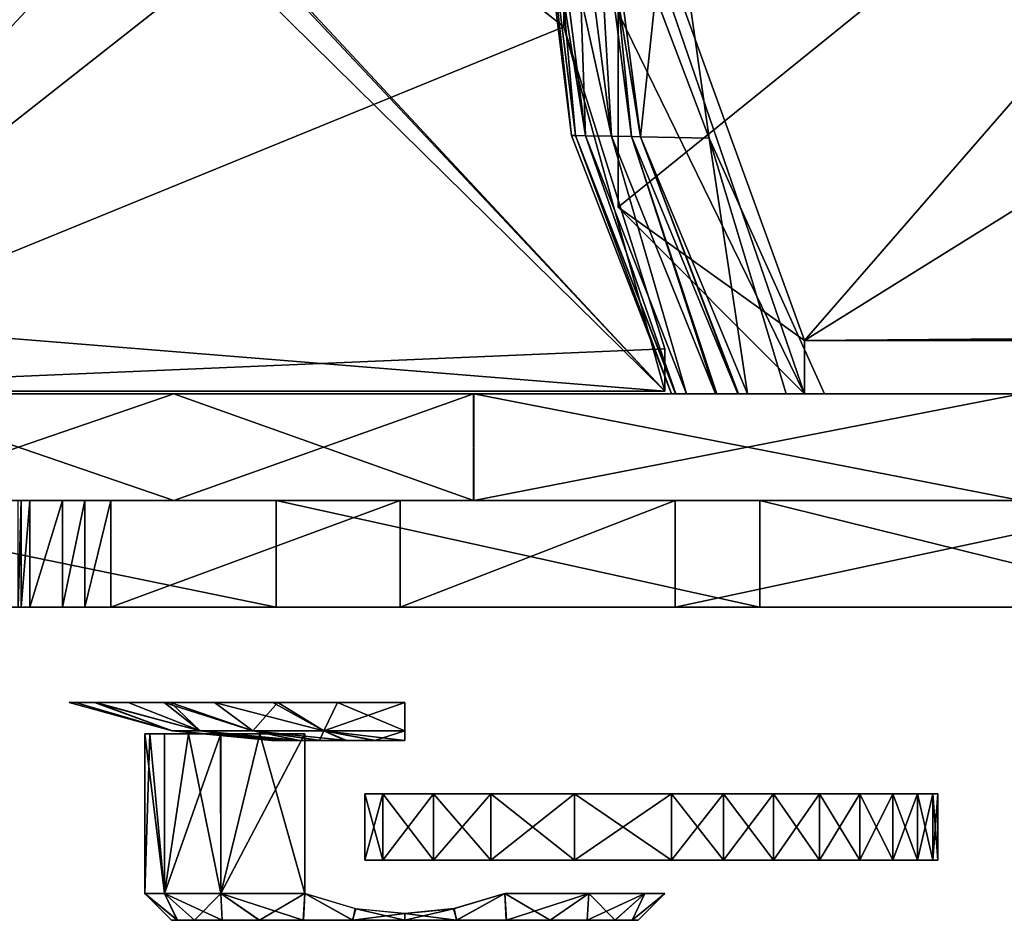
# Model space of a CAD drawing. Header units: millimetres. Extents: x -214 to 214, y -69 to 583.
# Tile 11 of 93: x 30 to 67, y -60 to -26. Entities that reach past the tile are written whole.
import ezdxf

# ---------------------------------------------------------------- set-up
doc = ezdxf.new("R2010")
doc.units = ezdxf.units.MM
doc.header["$LTSCALE"] = 62.021132
for name, color, linetype in [('11', 7, 'CONTINUOUS'), ('12', 7, 'CONTINUOUS'), ('13', 7, 'CONTINUOUS'), ('15', 7, 'CONTINUOUS'), ('30', 7, 'CONTINUOUS'), ('31', 7, 'CONTINUOUS'), ('32', 7, 'CONTINUOUS'), ('36', 7, 'CONTINUOUS'), ('37', 7, 'CONTINUOUS'), ('38', 7, 'CONTINUOUS'), ('643', 7, 'CONTINUOUS'), ('644', 7, 'CONTINUOUS'), ('653', 7, 'CONTINUOUS'), ('655', 7, 'CONTINUOUS'), ('656', 7, 'CONTINUOUS'), ('66', 7, 'CONTINUOUS'), ('67', 7, 'CONTINUOUS'), ('68', 7, 'CONTINUOUS'), ('747', 7, 'CONTINUOUS'), ('748', 7, 'CONTINUOUS'), ('749', 7, 'CONTINUOUS'), ('750', 7, 'CONTINUOUS'), ('751', 7, 'CONTINUOUS'), ('752', 7, 'CONTINUOUS'), ('753', 7, 'CONTINUOUS'), ('754', 7, 'CONTINUOUS'), ('755', 7, 'CONTINUOUS'), ('756', 7, 'CONTINUOUS'), ('757', 7, 'CONTINUOUS'), ('758', 7, 'CONTINUOUS'), ('759', 7, 'CONTINUOUS'), ('760', 7, 'CONTINUOUS'), ('761', 7, 'CONTINUOUS')]:
    doc.layers.add(name, color=color, linetype=linetype)

msp = doc.modelspace()

# ---------------------------------------------------------------- linework, layer by layer
at = {"layer": '11', "color": 7, "linetype": 'Continuous'}
for points in [[(17, -39.7, -82.75), (17, -36.7, -82.75), (54.25, 0.3, -82.75), (17, -39.7, -82.75)], [(54.25, 0.3, -82.75), (17, -36.7, -82.75), (17, -3, -82.75), (54.25, 0.3, -82.75)], [(50.464, -13.37, -82.75), (17, -39.7, -82.75), (54.25, 0.3, -82.75), (50.464, -13.37, -82.75)], [(50.464, -26.03, -82.75), (17, -39.7, -82.75), (50.464, -13.37, -82.75), (50.464, -26.03, -82.75)], [(54.25, -38.107, -82.75), (17, -39.7, -82.75), (50.464, -26.03, -82.75), (54.25, -38.107, -82.75)], [(54.25, -39.7, -82.75), (17, -39.7, -82.75), (54.25, -38.107, -82.75), (54.25, -39.7, -82.75)]]:
    msp.add_3dface(points, dxfattribs=at)
at = {"layer": '12', "color": 7, "linetype": 'Continuous'}
for points in [[(17, 0.3, 82.75), (17, 0, 82.75), (54.25, -39.7, 82.75), (17, 0.3, 82.75)], [(50.464, -13.37, 82.75), (17, 0.3, 82.75), (50.464, -26.03, 82.75), (50.464, -13.37, 82.75)], [(50.464, -26.03, 82.75), (17, 0.3, 82.75), (54.25, -39.7, 82.75), (50.464, -26.03, 82.75)], [(17, 0, 82.75), (17, -3, 82.75), (54.25, -39.7, 82.75), (17, 0, 82.75)], [(54.25, -39.7, 82.75), (17, -3, 82.75), (17, -36.7, 82.75), (54.25, -39.7, 82.75)], [(54.25, -38.107, 82.75), (50.464, -26.03, 82.75), (54.25, -39.7, 82.75), (54.25, -38.107, 82.75)], [(17, -39.7, 82.75), (54.25, -39.7, 82.75), (17, -36.7, 82.75), (17, -39.7, 82.75)]]:
    msp.add_3dface(points, dxfattribs=at)
at = {"layer": '13', "color": 7, "linetype": 'Continuous'}
for points in [[(52.5, -32.8, -52.75), (52.5, -25.3, -52.75), (90.6, -2, -52.75), (52.5, -32.8, -52.75)], [(59.5, -37.8, -52.75), (52.5, -32.8, -52.75), (90.6, -2, -52.75), (59.5, -37.8, -52.75)], [(88.229, -19.9, -52.75), (59.5, -37.8, -52.75), (90.6, -2, -52.75), (88.229, -19.9, -52.75)], [(90.6, -37.554, -52.75), (59.5, -37.8, -52.75), (88.229, -19.9, -52.75), (90.6, -37.554, -52.75)], [(59.5, -39.8, -52.75), (52.5, -32.8, -52.75), (59.5, -37.8, -52.75), (59.5, -39.8, -52.75)], [(90.6, -37.8, -52.75), (59.5, -37.8, -52.75), (90.6, -37.554, -52.75), (90.6, -37.8, -52.75)]]:
    msp.add_3dface(points, dxfattribs=at)
at = {"layer": '15', "color": 7, "linetype": 'Continuous'}
for points in [[(88.229, -19.9, 52.75), (46.5, -2, 52.75), (59.5, -37.8, 52.75), (88.229, -19.9, 52.75)], [(59.5, -37.8, 52.75), (46.5, -2, 52.75), (59.5, -39.8, 52.75), (59.5, -37.8, 52.75)], [(59.5, -39.8, 52.75), (46.5, -2, 52.75), (52.5, -25.5, 52.75), (59.5, -39.8, 52.75)], [(90.6, -37.8, 52.75), (88.229, -19.9, 52.75), (59.5, -37.8, 52.75), (90.6, -37.8, 52.75)], [(52.5, -32.8, 52.75), (59.5, -39.8, 52.75), (52.5, -25.5, 52.75), (52.5, -32.8, 52.75)]]:
    msp.add_3dface(points, dxfattribs=at)
at = {"layer": '30', "color": 7, "linetype": 'Continuous'}
for points in [[(50.757, -30.11, -83.25), (49.482, -19.8, -83.25), (49.629, -19.8, -83.604), (50.757, -30.11, -83.25)], [(50.909, -30.114, -83.604), (50.757, -30.11, -83.25), (49.629, -19.8, -83.604), (50.909, -30.114, -83.604)], [(50.909, -30.114, -83.604), (49.629, -19.8, -83.604), (51.275, -30.119, -83.75), (50.909, -30.114, -83.604)], [(51.275, -30.119, -83.75), (49.629, -19.8, -83.604), (49.982, -19.8, -83.75), (51.275, -30.119, -83.75)], [(54.505, -39.8, -83.25), (50.757, -30.11, -83.25), (50.909, -30.114, -83.604), (54.505, -39.8, -83.25)], [(54.657, -39.8, -83.591), (54.505, -39.8, -83.25), (50.909, -30.114, -83.604), (54.657, -39.8, -83.591)], [(54.671, -39.8, -83.603), (54.657, -39.8, -83.591), (50.909, -30.114, -83.604), (54.671, -39.8, -83.603)], [(54.671, -39.8, -83.603), (50.909, -30.114, -83.604), (51.275, -30.119, -83.75), (54.671, -39.8, -83.603)], [(55.073, -39.8, -83.75), (54.671, -39.8, -83.603), (51.275, -30.119, -83.75), (55.073, -39.8, -83.75)]]:
    msp.add_3dface(points, dxfattribs=at)
at = {"layer": '31', "color": 7, "linetype": 'Continuous'}
for points in [[(51.275, -30.119, -83.75), (49.982, -19.8, -83.75), (52.259, -30.135, -83.51), (51.275, -30.119, -83.75)], [(52.259, -30.135, -83.51), (49.982, -19.8, -83.75), (50.932, -19.8, -83.51), (52.259, -30.135, -83.51)], [(52.259, -30.135, -83.51), (50.932, -19.8, -83.51), (51.654, -19.8, -82.848), (52.259, -30.135, -83.51)], [(52.259, -30.135, -83.51), (51.654, -19.8, -82.848), (53.01, -30.148, -82.848), (52.259, -30.135, -83.51)], [(51.975, -19.8, -81.924), (53.344, -30.156, -81.924), (51.654, -19.8, -82.848), (51.975, -19.8, -81.924)], [(51.654, -19.8, -82.848), (53.344, -30.156, -81.924), (53.01, -30.148, -82.848), (51.654, -19.8, -82.848)], [(55.073, -39.8, -83.75), (51.275, -30.119, -83.75), (52.259, -30.135, -83.51), (55.073, -39.8, -83.75)], [(56.159, -39.8, -83.509), (55.073, -39.8, -83.75), (52.259, -30.135, -83.51), (56.159, -39.8, -83.509)], [(56.159, -39.8, -83.509), (52.259, -30.135, -83.51), (53.01, -30.148, -82.848), (56.159, -39.8, -83.509)], [(56.159, -39.8, -83.509), (53.01, -30.148, -82.848), (56.99, -39.8, -82.846), (56.159, -39.8, -83.509)], [(53.01, -30.148, -82.848), (53.344, -30.156, -81.924), (56.99, -39.8, -82.846), (53.01, -30.148, -82.848)], [(53.344, -30.156, -81.924), (57.359, -39.8, -81.924), (56.99, -39.8, -82.846), (53.344, -30.156, -81.924)], [(56.159, -39.8, -83.509), (56.99, -39.8, -82.846), (56.221, -39.8, -83.479), (56.159, -39.8, -83.509)], [(56.99, -39.8, -82.846), (57.359, -39.8, -81.924), (57.016, -39.8, -82.81), (56.99, -39.8, -82.846)]]:
    msp.add_3dface(points, dxfattribs=at)
at = {"layer": '32', "color": 7, "linetype": 'Continuous'}
for points in [[(53.344, -30.156, -81.924), (51.975, -19.8, -81.924), (55.919, -30.212, -53.75), (53.344, -30.156, -81.924)], [(55.919, -30.212, -53.75), (51.975, -19.8, -81.924), (54.44, -19.8, -53.75), (55.919, -30.212, -53.75)], [(57.359, -39.8, -81.924), (53.344, -30.156, -81.924), (55.919, -30.212, -53.75), (57.359, -39.8, -81.924)], [(57.359, -39.8, -81.924), (55.919, -30.212, -53.75), (58.806, -39.8, -67.696), (57.359, -39.8, -81.924)], [(55.919, -30.212, -53.75), (60.241, -39.8, -53.75), (58.806, -39.8, -67.696), (55.919, -30.212, -53.75)]]:
    msp.add_3dface(points, dxfattribs=at)
at = {"layer": '36', "color": 7, "linetype": 'Continuous'}
for points in [[(49.482, -19.8, 83.25), (50.757, -30.11, 83.25), (49.629, -19.8, 83.604), (49.482, -19.8, 83.25)], [(49.629, -19.8, 83.604), (50.757, -30.11, 83.25), (50.909, -30.114, 83.604), (49.629, -19.8, 83.604)], [(49.629, -19.8, 83.604), (50.909, -30.114, 83.604), (49.982, -19.8, 83.75), (49.629, -19.8, 83.604)], [(49.982, -19.8, 83.75), (50.909, -30.114, 83.604), (51.275, -30.119, 83.75), (49.982, -19.8, 83.75)], [(50.757, -30.11, 83.25), (54.505, -39.8, 83.25), (50.909, -30.114, 83.604), (50.757, -30.11, 83.25)], [(50.909, -30.114, 83.604), (54.505, -39.8, 83.25), (54.657, -39.8, 83.591), (50.909, -30.114, 83.604)], [(54.67, -39.8, 83.603), (50.909, -30.114, 83.604), (54.657, -39.8, 83.591), (54.67, -39.8, 83.603)], [(50.909, -30.114, 83.604), (54.67, -39.8, 83.603), (51.275, -30.119, 83.75), (50.909, -30.114, 83.604)], [(54.67, -39.8, 83.603), (55.073, -39.8, 83.75), (51.275, -30.119, 83.75), (54.67, -39.8, 83.603)]]:
    msp.add_3dface(points, dxfattribs=at)
at = {"layer": '37', "color": 7, "linetype": 'Continuous'}
for points in [[(49.982, -19.8, 83.75), (51.275, -30.119, 83.75), (50.932, -19.8, 83.51), (49.982, -19.8, 83.75)], [(50.932, -19.8, 83.51), (51.275, -30.119, 83.75), (52.26, -30.135, 83.51), (50.932, -19.8, 83.51)], [(50.932, -19.8, 83.51), (52.26, -30.135, 83.51), (51.654, -19.8, 82.848), (50.932, -19.8, 83.51)], [(52.26, -30.135, 83.51), (53.01, -30.147, 82.848), (51.654, -19.8, 82.848), (52.26, -30.135, 83.51)], [(53.01, -30.147, 82.848), (51.975, -19.8, 81.924), (51.654, -19.8, 82.848), (53.01, -30.147, 82.848)], [(53.344, -30.156, 81.924), (51.975, -19.8, 81.924), (53.01, -30.147, 82.848), (53.344, -30.156, 81.924)], [(51.275, -30.119, 83.75), (55.073, -39.8, 83.75), (52.26, -30.135, 83.51), (51.275, -30.119, 83.75)], [(52.26, -30.135, 83.51), (55.073, -39.8, 83.75), (56.158, -39.8, 83.51), (52.26, -30.135, 83.51)], [(52.26, -30.135, 83.51), (56.158, -39.8, 83.51), (53.01, -30.147, 82.848), (52.26, -30.135, 83.51)], [(53.01, -30.147, 82.848), (56.158, -39.8, 83.51), (56.206, -39.8, 83.487), (53.01, -30.147, 82.848)], [(56.99, -39.8, 82.846), (53.344, -30.156, 81.924), (53.01, -30.147, 82.848), (56.99, -39.8, 82.846)], [(56.99, -39.8, 82.846), (53.01, -30.147, 82.848), (56.206, -39.8, 83.487), (56.99, -39.8, 82.846)], [(57.359, -39.8, 81.924), (53.344, -30.156, 81.924), (57.02, -39.8, 82.806), (57.359, -39.8, 81.924)], [(57.02, -39.8, 82.806), (53.344, -30.156, 81.924), (56.99, -39.8, 82.846), (57.02, -39.8, 82.806)]]:
    msp.add_3dface(points, dxfattribs=at)
at = {"layer": '38', "color": 7, "linetype": 'Continuous'}
for points in [[(51.975, -19.8, 81.924), (53.344, -30.156, 81.924), (54.44, -19.8, 53.75), (51.975, -19.8, 81.924)], [(54.44, -19.8, 53.75), (53.344, -30.156, 81.924), (55.919, -30.212, 53.75), (54.44, -19.8, 53.75)], [(53.344, -30.156, 81.924), (57.359, -39.8, 81.924), (55.919, -30.212, 53.75), (53.344, -30.156, 81.924)], [(55.919, -30.212, 53.75), (57.359, -39.8, 81.924), (58.806, -39.8, 67.695), (55.919, -30.212, 53.75)], [(60.241, -39.8, 53.75), (55.919, -30.212, 53.75), (58.806, -39.8, 67.695), (60.241, -39.8, 53.75)]]:
    msp.add_3dface(points, dxfattribs=at)
at = {"layer": '643', "color": 7, "linetype": 'Continuous'}
for points in [[(39.672, -47.8, 102.596), (20.172, -47.8, 108.134), (33.478, -47.8, -104.782), (39.672, -47.8, 102.596)], [(33.478, -47.8, -104.782), (20.172, -47.8, 108.134), (32.505, -47.8, -105.213), (33.478, -47.8, -104.782)], [(32.505, -47.8, -105.213), (20.172, -47.8, 108.134), (31.663, -47.8, -105.821), (32.505, -47.8, -105.213)], [(31.663, -47.8, -105.821), (20.172, -47.8, 108.134), (30.438, -47.8, -107.499), (31.663, -47.8, -105.821)], [(30.438, -47.8, -107.499), (20.172, -47.8, 108.134), (30.115, -47.8, -108.486), (30.438, -47.8, -107.499)], [(30.115, -47.8, -108.486), (20.172, -47.8, 108.134), (30, -47.8, -109.545), (30.115, -47.8, -108.486)], [(44.331, -47.8, -100.67), (39.672, -47.8, 102.596), (33.478, -47.8, -104.782), (44.331, -47.8, -100.67)], [(57.824, -47.8, 93.575), (39.672, -47.8, 102.596), (54.642, -47.8, -95.467), (57.824, -47.8, 93.575)], [(54.642, -47.8, -95.467), (39.672, -47.8, 102.596), (44.331, -47.8, -100.67), (54.642, -47.8, -95.467)], [(73.356, -47.8, -81.968), (57.824, -47.8, 93.575), (54.642, -47.8, -95.467), (73.356, -47.8, -81.968)], [(74.004, -47.8, 81.384), (57.824, -47.8, 93.575), (73.356, -47.8, -81.968), (74.004, -47.8, 81.384)]]:
    msp.add_3dface(points, dxfattribs=at)
at = {"layer": '644', "color": 7, "linetype": 'Continuous'}
for points in [[(39.672, -43.8, 102.596), (30, -43.8, -109.545), (20.172, -43.8, 108.134), (39.672, -43.8, 102.596)], [(30.115, -43.8, -108.486), (30, -43.8, -109.545), (39.672, -43.8, 102.596), (30.115, -43.8, -108.486)], [(30.438, -43.8, -107.499), (30.115, -43.8, -108.486), (39.672, -43.8, 102.596), (30.438, -43.8, -107.499)], [(31.663, -43.8, -105.821), (30.438, -43.8, -107.499), (39.672, -43.8, 102.596), (31.663, -43.8, -105.821)], [(32.505, -43.8, -105.213), (31.663, -43.8, -105.821), (39.672, -43.8, 102.596), (32.505, -43.8, -105.213)], [(33.478, -43.8, -104.782), (32.505, -43.8, -105.213), (39.672, -43.8, 102.596), (33.478, -43.8, -104.782)], [(44.331, -43.8, -100.67), (33.478, -43.8, -104.782), (39.672, -43.8, 102.596), (44.331, -43.8, -100.67)], [(57.824, -43.8, 93.575), (44.331, -43.8, -100.67), (39.672, -43.8, 102.596), (57.824, -43.8, 93.575)], [(54.642, -43.8, -95.467), (44.331, -43.8, -100.67), (57.824, -43.8, 93.575), (54.642, -43.8, -95.467)], [(73.356, -43.8, -81.968), (54.642, -43.8, -95.467), (57.824, -43.8, 93.575), (73.356, -43.8, -81.968)], [(74.004, -43.8, 81.384), (73.356, -43.8, -81.968), (57.824, -43.8, 93.575), (74.004, -43.8, 81.384)]]:
    msp.add_3dface(points, dxfattribs=at)
at = {"layer": '653', "color": 7, "linetype": 'Continuous'}
for points in [[(30.115, -47.8, -108.486), (30, -47.8, -109.545), (30.115, -43.8, -108.486), (30.115, -47.8, -108.486)], [(30, -47.8, -109.545), (30, -43.8, -109.545), (30.115, -43.8, -108.486), (30, -47.8, -109.545)], [(30.438, -47.8, -107.499), (30.115, -47.8, -108.486), (30.438, -43.8, -107.499), (30.438, -47.8, -107.499)], [(30.115, -47.8, -108.486), (30.115, -43.8, -108.486), (30.438, -43.8, -107.499), (30.115, -47.8, -108.486)], [(31.663, -47.8, -105.821), (30.438, -47.8, -107.499), (31.663, -43.8, -105.821), (31.663, -47.8, -105.821)], [(30.438, -47.8, -107.499), (30.438, -43.8, -107.499), (31.663, -43.8, -105.821), (30.438, -47.8, -107.499)], [(32.505, -47.8, -105.213), (31.663, -47.8, -105.821), (32.505, -43.8, -105.213), (32.505, -47.8, -105.213)], [(31.663, -47.8, -105.821), (31.663, -43.8, -105.821), (32.505, -43.8, -105.213), (31.663, -47.8, -105.821)], [(33.478, -47.8, -104.782), (32.505, -47.8, -105.213), (33.478, -43.8, -104.782), (33.478, -47.8, -104.782)], [(32.505, -47.8, -105.213), (32.505, -43.8, -105.213), (33.478, -43.8, -104.782), (32.505, -47.8, -105.213)]]:
    msp.add_3dface(points, dxfattribs=at)
at = {"layer": '655', "color": 7, "linetype": 'Continuous'}
for points in [[(44.331, -47.8, -100.67), (33.478, -47.8, -104.782), (44.331, -43.8, -100.67), (44.331, -47.8, -100.67)], [(33.478, -47.8, -104.782), (33.478, -43.8, -104.782), (44.331, -43.8, -100.67), (33.478, -47.8, -104.782)], [(54.642, -47.8, -95.467), (44.331, -47.8, -100.67), (54.642, -43.8, -95.467), (54.642, -47.8, -95.467)], [(44.331, -47.8, -100.67), (44.331, -43.8, -100.67), (54.642, -43.8, -95.467), (44.331, -47.8, -100.67)], [(73.356, -47.8, -81.968), (54.642, -47.8, -95.467), (73.356, -43.8, -81.968), (73.356, -47.8, -81.968)], [(54.642, -47.8, -95.467), (54.642, -43.8, -95.467), (73.356, -43.8, -81.968), (54.642, -47.8, -95.467)]]:
    msp.add_3dface(points, dxfattribs=at)
at = {"layer": '656', "color": 7, "linetype": 'Continuous'}
for points in [[(20.172, -47.8, 108.134), (39.672, -47.8, 102.596), (20.172, -43.8, 108.134), (20.172, -47.8, 108.134)], [(39.672, -47.8, 102.596), (39.672, -43.8, 102.596), (20.172, -43.8, 108.134), (39.672, -47.8, 102.596)], [(39.672, -47.8, 102.596), (57.824, -47.8, 93.575), (39.672, -43.8, 102.596), (39.672, -47.8, 102.596)], [(57.824, -47.8, 93.575), (57.824, -43.8, 93.575), (39.672, -43.8, 102.596), (57.824, -47.8, 93.575)], [(57.824, -47.8, 93.575), (74.004, -47.8, 81.384), (57.824, -43.8, 93.575), (57.824, -47.8, 93.575)], [(74.004, -47.8, 81.384), (74.004, -43.8, 81.384), (57.824, -43.8, 93.575), (74.004, -47.8, 81.384)]]:
    msp.add_3dface(points, dxfattribs=at)
at = {"layer": '66', "color": 7, "linetype": 'Continuous'}
for points in [[(24.131, -43.8, -105.783), (24.165, -39.8, -105.774), (35.843, -43.8, -102.409), (24.131, -43.8, -105.783)], [(24.165, -39.8, -105.774), (47.082, -39.8, -97.752), (35.843, -43.8, -102.409), (24.165, -39.8, -105.774)], [(35.843, -43.8, -102.409), (47.082, -39.8, -97.752), (47.092, -43.8, -97.747), (35.843, -43.8, -102.409)], [(47.082, -39.8, -97.752), (67.603, -39.8, -84.864), (47.092, -43.8, -97.747), (47.082, -39.8, -97.752)], [(47.092, -43.8, -97.747), (67.603, -39.8, -84.864), (67.651, -43.8, -84.827), (47.092, -43.8, -97.747)]]:
    msp.add_3dface(points, dxfattribs=at)
at = {"layer": '67', "color": 7, "linetype": 'Continuous'}
for points in [[(35.844, -39.8, 102.408), (24.127, -39.8, 105.783), (24.169, -43.8, 105.774), (35.844, -39.8, 102.408)], [(47.079, -43.8, 97.754), (35.844, -39.8, 102.408), (24.169, -43.8, 105.774), (47.079, -43.8, 97.754)], [(47.096, -39.8, 97.745), (35.844, -39.8, 102.408), (47.079, -43.8, 97.754), (47.096, -39.8, 97.745)], [(67.605, -43.8, 84.863), (47.096, -39.8, 97.745), (47.079, -43.8, 97.754), (67.605, -43.8, 84.863)], [(67.649, -39.8, 84.827), (47.096, -39.8, 97.745), (67.605, -43.8, 84.863), (67.649, -39.8, 84.827)]]:
    msp.add_3dface(points, dxfattribs=at)
at = {"layer": '68', "color": 7, "linetype": 'Continuous'}
for points in [[(108.5, -39.8), (107.813, -39.8, -12.187), (-108.5, -39.8), (108.5, -39.8)], [(108.5, -39.8), (-108.5, -39.8), (-107.813, -39.8, 12.187), (108.5, -39.8)], [(107.813, -39.8, -12.187), (-107.816, -39.8, -12.162), (-108.5, -39.8), (107.813, -39.8, -12.187)], [(107.813, -39.8, -12.187), (-105.774, -39.8, -24.162), (-107.816, -39.8, -12.162), (107.813, -39.8, -12.187)], [(108.5, -39.8), (-107.813, -39.8, 12.187), (107.816, -39.8, 12.162), (108.5, -39.8)], [(-107.813, -39.8, 12.187), (-105.763, -39.8, 24.214), (105.774, -39.8, 24.162), (-107.813, -39.8, 12.187)], [(-107.813, -39.8, 12.187), (105.774, -39.8, 24.162), (107.816, -39.8, 12.162), (-107.813, -39.8, 12.187)], [(107.813, -39.8, -12.187), (105.763, -39.8, -24.214), (-105.774, -39.8, -24.162), (107.813, -39.8, -12.187)], [(105.763, -39.8, -24.214), (102.377, -39.8, -35.93), (-105.774, -39.8, -24.162), (105.763, -39.8, -24.214)], [(102.377, -39.8, -35.93), (-97.752, -39.8, -47.084), (-105.774, -39.8, -24.162), (102.377, -39.8, -35.93)], [(-105.763, -39.8, 24.214), (-102.377, -39.8, 35.93), (105.774, -39.8, 24.162), (-105.763, -39.8, 24.214)], [(-102.377, -39.8, 35.93), (-97.71, -39.8, 47.171), (97.752, -39.8, 47.084), (-102.377, -39.8, 35.93)], [(-102.377, -39.8, 35.93), (97.752, -39.8, 47.084), (105.774, -39.8, 24.162), (-102.377, -39.8, 35.93)], [(102.377, -39.8, -35.93), (97.71, -39.8, -47.171), (-97.752, -39.8, -47.084), (102.377, -39.8, -35.93)], [(97.71, -39.8, -47.171), (-84.833, -39.8, -67.643), (-97.752, -39.8, -47.084), (97.71, -39.8, -47.171)], [(-97.71, -39.8, 47.171), (-84.773, -39.8, 67.718), (84.833, -39.8, 67.643), (-97.71, -39.8, 47.171)], [(-97.71, -39.8, 47.171), (84.833, -39.8, 67.643), (97.752, -39.8, 47.084), (-97.71, -39.8, 47.171)], [(97.71, -39.8, -47.171), (84.773, -39.8, -67.718), (-84.833, -39.8, -67.643), (97.71, -39.8, -47.171)], [(84.773, -39.8, -67.718), (-76.72, -39.8, -76.721), (-84.833, -39.8, -67.643), (84.773, -39.8, -67.718)], [(-84.773, -39.8, 67.718), (-67.603, -39.8, 84.864), (76.72, -39.8, 76.721), (-84.773, -39.8, 67.718)], [(-84.773, -39.8, 67.718), (76.72, -39.8, 76.721), (84.833, -39.8, 67.643), (-84.773, -39.8, 67.718)], [(84.773, -39.8, -67.718), (67.603, -39.8, -84.864), (-76.72, -39.8, -76.721), (84.773, -39.8, -67.718)], [(67.603, -39.8, -84.864), (-67.649, -39.8, -84.827), (-76.72, -39.8, -76.721), (67.603, -39.8, -84.864)], [(67.603, -39.8, -84.864), (-47.096, -39.8, -97.745), (-67.649, -39.8, -84.827), (67.603, -39.8, -84.864)], [(-67.603, -39.8, 84.864), (-47.082, -39.8, 97.752), (47.096, -39.8, 97.745), (-67.603, -39.8, 84.864)], [(-67.603, -39.8, 84.864), (47.096, -39.8, 97.745), (67.649, -39.8, 84.827), (-67.603, -39.8, 84.864)], [(-67.603, -39.8, 84.864), (67.649, -39.8, 84.827), (76.72, -39.8, 76.721), (-67.603, -39.8, 84.864)], [(67.603, -39.8, -84.864), (47.082, -39.8, -97.752), (-47.096, -39.8, -97.745), (67.603, -39.8, -84.864)], [(47.082, -39.8, -97.752), (-35.844, -39.8, -102.408), (-47.096, -39.8, -97.745), (47.082, -39.8, -97.752)], [(-47.082, -39.8, 97.752), (-24.165, -39.8, 105.774), (35.844, -39.8, 102.408), (-47.082, -39.8, 97.752)], [(-47.082, -39.8, 97.752), (35.844, -39.8, 102.408), (47.096, -39.8, 97.745), (-47.082, -39.8, 97.752)], [(47.082, -39.8, -97.752), (24.165, -39.8, -105.774), (-35.844, -39.8, -102.408), (47.082, -39.8, -97.752)], [(-24.165, -39.8, 105.774), (24.127, -39.8, 105.783), (35.844, -39.8, 102.408), (-24.165, -39.8, 105.774)]]:
    msp.add_3dface(points, dxfattribs=at)
at = {"layer": '747', "color": 7, "linetype": 'Continuous'}
for points in [[(34.75, -58.55, -44.5), (35.49, -58.55, -40.775), (34.935, -52.55, -42.609), (34.75, -58.55, -44.5)], [(35.49, -58.55, -48.225), (34.75, -58.55, -44.5), (34.75, -52.55, -44.511), (35.49, -58.55, -48.225)], [(34.75, -52.55, -44.511), (34.75, -58.55, -44.5), (34.935, -52.55, -42.609), (34.75, -52.55, -44.511)], [(35.494, -52.55, -48.235), (35.49, -58.55, -48.225), (34.75, -52.55, -44.511), (35.494, -52.55, -48.235)], [(34.935, -52.55, -42.609), (35.49, -58.55, -40.775), (35.489, -52.55, -40.777), (34.935, -52.55, -42.609)], [(35.489, -52.55, -40.777), (35.49, -58.55, -40.775), (36.388, -52.55, -39.091), (35.489, -52.55, -40.777)], [(35.49, -58.55, -40.775), (37.596, -58.55, -37.615), (36.388, -52.55, -39.091), (35.49, -58.55, -40.775)], [(37.596, -58.55, -51.385), (35.49, -58.55, -48.225), (37.596, -52.55, -51.384), (37.596, -58.55, -51.385)], [(37.596, -52.55, -51.384), (35.49, -58.55, -48.225), (35.494, -52.55, -48.235), (37.596, -52.55, -51.384)], [(36.388, -52.55, -39.091), (37.596, -58.55, -37.615), (37.595, -52.55, -37.616), (36.388, -52.55, -39.091)], [(37.595, -52.55, -37.616), (37.596, -58.55, -37.615), (39.068, -52.55, -36.403), (37.595, -52.55, -37.616)], [(37.596, -58.55, -37.615), (40.75, -58.55, -35.5), (39.068, -52.55, -36.403), (37.596, -58.55, -37.615)], [(40.75, -58.55, -53.5), (37.596, -58.55, -51.385), (40.75, -52.55, -53.5), (40.75, -58.55, -53.5)], [(40.75, -52.55, -53.5), (37.596, -58.55, -51.385), (39.067, -52.55, -52.596), (40.75, -52.55, -53.5)], [(39.067, -52.55, -52.596), (37.596, -58.55, -51.385), (37.596, -52.55, -51.384), (39.067, -52.55, -52.596)], [(40.75, -58.55, -35.5), (40.75, -52.55, -35.5), (39.068, -52.55, -36.403), (40.75, -58.55, -35.5)]]:
    msp.add_3dface(points, dxfattribs=at)
at = {"layer": '748', "color": 7, "linetype": 'Continuous'}
for points in [[(35.49, -58.55, -40.775), (34.75, -58.55, -44.5), (35.971, -59.55, -42.546), (35.49, -58.55, -40.775)], [(34.75, -58.55, -44.5), (35.49, -58.55, -48.225), (35.966, -59.55, -46.431), (34.75, -58.55, -44.5)], [(35.971, -59.55, -42.546), (34.75, -58.55, -44.5), (35.75, -59.55, -44.487), (35.971, -59.55, -42.546)], [(35.75, -59.55, -44.487), (34.75, -58.55, -44.5), (35.966, -59.55, -46.431), (35.75, -59.55, -44.487)], [(37.596, -58.55, -37.615), (35.49, -58.55, -40.775), (37.657, -59.55, -39.047), (37.596, -58.55, -37.615)], [(37.657, -59.55, -39.047), (35.49, -58.55, -40.775), (36.616, -59.55, -40.704), (37.657, -59.55, -39.047)], [(36.616, -59.55, -40.704), (35.49, -58.55, -40.775), (35.971, -59.55, -42.546), (36.616, -59.55, -40.704)], [(35.49, -58.55, -48.225), (37.596, -58.55, -51.385), (36.61, -59.55, -48.283), (35.49, -58.55, -48.225)], [(35.966, -59.55, -46.431), (35.49, -58.55, -48.225), (36.61, -59.55, -48.283), (35.966, -59.55, -46.431)], [(36.61, -59.55, -48.283), (37.596, -58.55, -51.385), (37.656, -59.55, -49.952), (36.61, -59.55, -48.283)], [(40.75, -58.55, -35.5), (37.596, -58.55, -37.615), (40.689, -59.55, -36.624), (40.75, -58.55, -35.5)], [(40.689, -59.55, -36.624), (37.596, -58.55, -37.615), (39.041, -59.55, -37.662), (40.689, -59.55, -36.624)], [(39.041, -59.55, -37.662), (37.596, -58.55, -37.615), (37.657, -59.55, -39.047), (39.041, -59.55, -37.662)], [(37.596, -58.55, -51.385), (40.75, -58.55, -53.5), (39.048, -59.55, -51.344), (37.596, -58.55, -51.385)], [(37.656, -59.55, -49.952), (37.596, -58.55, -51.385), (39.048, -59.55, -51.344), (37.656, -59.55, -49.952)], [(39.048, -59.55, -51.344), (40.75, -58.55, -53.5), (40.702, -59.55, -52.382), (39.048, -59.55, -51.344)], [(42.544, -59.55, -35.972), (40.75, -58.55, -35.5), (40.689, -59.55, -36.624), (42.544, -59.55, -35.972)], [(40.702, -59.55, -52.382), (40.75, -58.55, -53.5), (42.555, -59.55, -53.031), (40.702, -59.55, -52.382)], [(42.666, -59.115, -35.5), (40.75, -58.55, -35.5), (42.544, -59.55, -35.972), (42.666, -59.115, -35.5)], [(42.555, -59.55, -53.031), (40.75, -58.55, -53.5), (42.646, -59.111, -53.5), (42.555, -59.55, -53.031)], [(44.5, -59.55, -35.75), (42.666, -59.115, -35.5), (42.544, -59.55, -35.972), (44.5, -59.55, -35.75)], [(44.5, -59.3, -53.5), (42.555, -59.55, -53.031), (42.646, -59.111, -53.5), (44.5, -59.3, -53.5)], [(44.5, -59.55, -53.25), (42.555, -59.55, -53.031), (44.5, -59.3, -53.5), (44.5, -59.55, -53.25)], [(44.5, -59.3, -35.5), (42.666, -59.115, -35.5), (44.5, -59.55, -35.75), (44.5, -59.3, -35.5)]]:
    msp.add_3dface(points, dxfattribs=at)
at = {"layer": '749', "color": 7, "linetype": 'Continuous'}
for points in [[(46.334, -59.115, -53.5), (48.25, -58.55, -53.5), (46.456, -59.55, -53.028), (46.334, -59.115, -53.5)], [(48.25, -58.55, -35.5), (46.354, -59.111, -35.5), (46.445, -59.55, -35.969), (48.25, -58.55, -35.5)], [(48.298, -59.55, -36.618), (48.25, -58.55, -35.5), (46.445, -59.55, -35.969), (48.298, -59.55, -36.618)], [(46.456, -59.55, -53.028), (48.25, -58.55, -53.5), (48.311, -59.55, -52.376), (46.456, -59.55, -53.028)], [(51.404, -58.55, -37.615), (48.25, -58.55, -35.5), (49.952, -59.55, -37.656), (51.404, -58.55, -37.615)], [(49.952, -59.55, -37.656), (48.25, -58.55, -35.5), (48.298, -59.55, -36.618), (49.952, -59.55, -37.656)], [(48.25, -58.55, -53.5), (51.404, -58.55, -51.385), (48.311, -59.55, -52.376), (48.25, -58.55, -53.5)], [(48.311, -59.55, -52.376), (51.404, -58.55, -51.385), (49.959, -59.55, -51.338), (48.311, -59.55, -52.376)], [(51.344, -59.55, -39.048), (51.404, -58.55, -37.615), (49.952, -59.55, -37.656), (51.344, -59.55, -39.048)], [(49.959, -59.55, -51.338), (51.404, -58.55, -51.385), (51.343, -59.55, -49.953), (49.959, -59.55, -51.338)], [(51.404, -58.55, -51.385), (53.51, -58.55, -48.225), (51.343, -59.55, -49.953), (51.404, -58.55, -51.385)], [(51.343, -59.55, -49.953), (53.51, -58.55, -48.225), (52.384, -59.55, -48.296), (51.343, -59.55, -49.953)], [(52.39, -59.55, -40.717), (51.404, -58.55, -37.615), (51.344, -59.55, -39.048), (52.39, -59.55, -40.717)], [(53.51, -58.55, -40.775), (51.404, -58.55, -37.615), (52.39, -59.55, -40.717), (53.51, -58.55, -40.775)], [(52.384, -59.55, -48.296), (53.51, -58.55, -48.225), (53.029, -59.55, -46.454), (52.384, -59.55, -48.296)], [(53.034, -59.55, -42.569), (53.51, -58.55, -40.775), (52.39, -59.55, -40.717), (53.034, -59.55, -42.569)], [(53.51, -58.55, -48.225), (54.25, -58.55, -44.5), (53.029, -59.55, -46.454), (53.51, -58.55, -48.225)], [(53.029, -59.55, -46.454), (54.25, -58.55, -44.5), (53.25, -59.55, -44.513), (53.029, -59.55, -46.454)], [(54.25, -58.55, -44.5), (53.51, -58.55, -40.775), (53.034, -59.55, -42.569), (54.25, -58.55, -44.5)], [(53.25, -59.55, -44.513), (54.25, -58.55, -44.5), (53.034, -59.55, -42.569), (53.25, -59.55, -44.513)], [(46.354, -59.111, -35.5), (44.5, -59.3, -35.5), (46.445, -59.55, -35.969), (46.354, -59.111, -35.5)], [(44.5, -59.55, -53.25), (44.5, -59.3, -53.5), (46.334, -59.115, -53.5), (44.5, -59.55, -53.25)], [(44.5, -59.55, -53.25), (46.334, -59.115, -53.5), (46.456, -59.55, -53.028), (44.5, -59.55, -53.25)], [(44.5, -59.3, -35.5), (44.5, -59.55, -35.75), (46.445, -59.55, -35.969), (44.5, -59.3, -35.5)]]:
    msp.add_3dface(points, dxfattribs=at)
at = {"layer": '750', "color": 7, "linetype": 'Continuous'}
for points in [[(35.971, -59.55, -42.546), (35.75, -59.55, -44.487), (35.966, -59.55, -46.431), (35.971, -59.55, -42.546)], [(35.971, -59.55, -42.546), (35.966, -59.55, -46.431), (36.61, -59.55, -48.283), (35.971, -59.55, -42.546)], [(36.616, -59.55, -40.704), (35.971, -59.55, -42.546), (36.61, -59.55, -48.283), (36.616, -59.55, -40.704)], [(36.616, -59.55, -40.704), (36.61, -59.55, -48.283), (37.656, -59.55, -49.952), (36.616, -59.55, -40.704)], [(37.657, -59.55, -39.047), (36.616, -59.55, -40.704), (37.656, -59.55, -49.952), (37.657, -59.55, -39.047)], [(37.657, -59.55, -39.047), (37.656, -59.55, -49.952), (39.048, -59.55, -51.344), (37.657, -59.55, -39.047)], [(39.041, -59.55, -37.662), (37.657, -59.55, -39.047), (39.048, -59.55, -51.344), (39.041, -59.55, -37.662)], [(40.689, -59.55, -36.624), (39.041, -59.55, -37.662), (39.048, -59.55, -51.344), (40.689, -59.55, -36.624)], [(40.689, -59.55, -36.624), (39.048, -59.55, -51.344), (40.702, -59.55, -52.382), (40.689, -59.55, -36.624)], [(42.544, -59.55, -35.972), (40.689, -59.55, -36.624), (40.702, -59.55, -52.382), (42.544, -59.55, -35.972)], [(42.544, -59.55, -35.972), (40.702, -59.55, -52.382), (42.555, -59.55, -53.031), (42.544, -59.55, -35.972)], [(44.5, -59.55, -35.75), (42.544, -59.55, -35.972), (44.5, -59.55, -53.25), (44.5, -59.55, -35.75)], [(42.544, -59.55, -35.972), (42.555, -59.55, -53.031), (44.5, -59.55, -53.25), (42.544, -59.55, -35.972)], [(44.5, -59.55, -35.75), (44.5, -59.55, -53.25), (46.456, -59.55, -53.028), (44.5, -59.55, -35.75)], [(44.5, -59.55, -35.75), (46.456, -59.55, -53.028), (46.445, -59.55, -35.969), (44.5, -59.55, -35.75)], [(46.456, -59.55, -53.028), (48.298, -59.55, -36.618), (46.445, -59.55, -35.969), (46.456, -59.55, -53.028)], [(46.456, -59.55, -53.028), (48.311, -59.55, -52.376), (48.298, -59.55, -36.618), (46.456, -59.55, -53.028)], [(48.311, -59.55, -52.376), (49.952, -59.55, -37.656), (48.298, -59.55, -36.618), (48.311, -59.55, -52.376)], [(48.311, -59.55, -52.376), (49.959, -59.55, -51.338), (49.952, -59.55, -37.656), (48.311, -59.55, -52.376)], [(49.959, -59.55, -51.338), (51.343, -59.55, -49.953), (49.952, -59.55, -37.656), (49.959, -59.55, -51.338)], [(51.343, -59.55, -49.953), (51.344, -59.55, -39.048), (49.952, -59.55, -37.656), (51.343, -59.55, -49.953)], [(51.343, -59.55, -49.953), (52.384, -59.55, -48.296), (51.344, -59.55, -39.048), (51.343, -59.55, -49.953)], [(52.384, -59.55, -48.296), (52.39, -59.55, -40.717), (51.344, -59.55, -39.048), (52.384, -59.55, -48.296)], [(52.384, -59.55, -48.296), (53.029, -59.55, -46.454), (52.39, -59.55, -40.717), (52.384, -59.55, -48.296)], [(53.029, -59.55, -46.454), (53.034, -59.55, -42.569), (52.39, -59.55, -40.717), (53.029, -59.55, -46.454)], [(53.029, -59.55, -46.454), (53.25, -59.55, -44.513), (53.034, -59.55, -42.569), (53.029, -59.55, -46.454)]]:
    msp.add_3dface(points, dxfattribs=at)
at = {"layer": '751', "color": 7, "linetype": 'Continuous'}
for points in [[(43, -57.3, -57.994), (43.673, -57.3, -61.205), (64.5, -57.3, -58.5), (43, -57.3, -57.994)], [(43, -57.3, -51.5), (43, -57.3, -57.994), (46, -57.3, -51.5), (43, -57.3, -51.5)], [(46, -57.3, -51.5), (43, -57.3, -57.994), (46, -57.3, -55), (46, -57.3, -51.5)], [(46, -57.3, -55), (43, -57.3, -57.994), (50.309, -57.3, -55), (46, -57.3, -55)], [(50.309, -57.3, -55), (43, -57.3, -57.994), (64.5, -57.3, -58.5), (50.309, -57.3, -55)], [(46, -57.3, -37.5), (46, -57.3, -34), (43, -57.3, -37.5), (46, -57.3, -37.5)], [(43, -57.3, -37.5), (46, -57.3, -34), (43, -57.3, -31.006), (43, -57.3, -37.5)], [(43, -57.3, -31.006), (46, -57.3, -34), (64.5, -57.3, -30.5), (43, -57.3, -31.006)], [(43.673, -57.3, -27.795), (43, -57.3, -31.006), (64.307, -57.3, -28.544), (43.673, -57.3, -27.795)], [(64.307, -57.3, -28.544), (43, -57.3, -31.006), (64.5, -57.3, -30.5), (64.307, -57.3, -28.544)], [(43.673, -57.3, -61.205), (45.578, -57.3, -63.876), (63.736, -57.3, -62.332), (43.673, -57.3, -61.205)], [(64.5, -57.3, -58.5), (43.673, -57.3, -61.205), (64.307, -57.3, -60.456), (64.5, -57.3, -58.5)], [(64.307, -57.3, -60.456), (43.673, -57.3, -61.205), (63.736, -57.3, -62.332), (64.307, -57.3, -60.456)], [(45.578, -57.3, -25.124), (43.673, -57.3, -27.795), (63.736, -57.3, -26.668), (45.578, -57.3, -25.124)], [(63.736, -57.3, -26.668), (43.673, -57.3, -27.795), (64.307, -57.3, -28.544), (63.736, -57.3, -26.668)], [(63.736, -57.3, -62.332), (45.578, -57.3, -63.876), (62.812, -57.3, -64.059), (63.736, -57.3, -62.332)], [(62.812, -57.3, -64.059), (45.578, -57.3, -63.876), (47.723, -57.3, -65.853), (62.812, -57.3, -64.059)], [(47.723, -57.3, -23.147), (45.578, -57.3, -25.124), (61.571, -57.3, -23.429), (47.723, -57.3, -23.147)], [(61.571, -57.3, -23.429), (45.578, -57.3, -25.124), (62.812, -57.3, -24.941), (61.571, -57.3, -23.429)], [(62.812, -57.3, -24.941), (45.578, -57.3, -25.124), (63.736, -57.3, -26.668), (62.812, -57.3, -24.941)], [(46, -57.3, -34), (50.309, -57.3, -34), (64.5, -57.3, -30.5), (46, -57.3, -34)], [(50.862, -57.3, -21.185), (47.723, -57.3, -23.147), (58.332, -57.3, -21.264), (50.862, -57.3, -21.185)], [(58.332, -57.3, -21.264), (47.723, -57.3, -23.147), (60.059, -57.3, -22.188), (58.332, -57.3, -21.264)], [(60.059, -57.3, -22.188), (47.723, -57.3, -23.147), (61.571, -57.3, -23.429), (60.059, -57.3, -22.188)], [(61.571, -57.3, -65.571), (62.812, -57.3, -64.059), (47.723, -57.3, -65.853), (61.571, -57.3, -65.571)], [(60.059, -57.3, -66.812), (61.571, -57.3, -65.571), (47.723, -57.3, -65.853), (60.059, -57.3, -66.812)], [(50.862, -57.3, -67.815), (60.059, -57.3, -66.812), (47.723, -57.3, -65.853), (50.862, -57.3, -67.815)], [(53.6, -57.3, -52.322), (50.309, -57.3, -55), (64.5, -57.3, -58.5), (53.6, -57.3, -52.322)], [(50.309, -57.3, -34), (53.6, -57.3, -36.678), (64.5, -57.3, -30.5), (50.309, -57.3, -34)], [(54.5, -57.3, -20.5), (50.862, -57.3, -21.185), (56.456, -57.3, -20.693), (54.5, -57.3, -20.5)], [(56.456, -57.3, -20.693), (50.862, -57.3, -21.185), (58.332, -57.3, -21.264), (56.456, -57.3, -20.693)], [(58.332, -57.3, -67.736), (60.059, -57.3, -66.812), (50.862, -57.3, -67.815), (58.332, -57.3, -67.736)], [(56.456, -57.3, -68.307), (58.332, -57.3, -67.736), (50.862, -57.3, -67.815), (56.456, -57.3, -68.307)], [(54.5, -57.3, -68.5), (56.456, -57.3, -68.307), (50.862, -57.3, -67.815), (54.5, -57.3, -68.5)], [(55.752, -57.3, -48.669), (53.6, -57.3, -52.322), (64.5, -57.3, -58.5), (55.752, -57.3, -48.669)], [(53.6, -57.3, -36.678), (55.75, -57.3, -40.324), (64.5, -57.3, -30.5), (53.6, -57.3, -36.678)], [(55.75, -57.3, -40.324), (56.5, -57.3, -44.493), (64.5, -57.3, -30.5), (55.75, -57.3, -40.324)], [(56.5, -57.3, -44.493), (55.752, -57.3, -48.669), (64.5, -57.3, -30.5), (56.5, -57.3, -44.493)], [(64.5, -57.3, -30.5), (55.752, -57.3, -48.669), (64.5, -57.3, -58.5), (64.5, -57.3, -30.5)]]:
    msp.add_3dface(points, dxfattribs=at)
at = {"layer": '752', "color": 7, "linetype": 'Continuous'}
for points in [[(43.673, -57.3, -61.205), (43, -57.3, -57.994), (43.673, -54.8, -61.205), (43.673, -57.3, -61.205)], [(43, -57.3, -57.994), (43, -54.8, -57.994), (43.673, -54.8, -61.205), (43, -57.3, -57.994)], [(45.578, -57.3, -63.876), (43.673, -57.3, -61.205), (45.578, -54.8, -63.876), (45.578, -57.3, -63.876)], [(45.578, -54.8, -63.876), (43.673, -57.3, -61.205), (43.673, -54.8, -61.205), (45.578, -54.8, -63.876)]]:
    msp.add_3dface(points, dxfattribs=at)
at = {"layer": '753', "color": 7, "linetype": 'Continuous'}
for points in [[(43, -57.3, -57.994), (43, -57.3, -51.5), (43, -54.8, -57.994), (43, -57.3, -57.994)], [(43, -54.8, -57.994), (43, -57.3, -51.5), (43, -54.8, -51.5), (43, -54.8, -57.994)]]:
    msp.add_3dface(points, dxfattribs=at)
at = {"layer": '754', "color": 7, "linetype": 'Continuous'}
for points in [[(47.723, -57.3, -65.853), (45.578, -57.3, -63.876), (47.723, -54.8, -65.853), (47.723, -57.3, -65.853)], [(45.578, -57.3, -63.876), (45.578, -54.8, -63.876), (47.723, -54.8, -65.853), (45.578, -57.3, -63.876)]]:
    msp.add_3dface(points, dxfattribs=at)
at = {"layer": '755', "color": 7, "linetype": 'Continuous'}
for points in [[(50.862, -57.3, -67.815), (47.723, -57.3, -65.853), (50.862, -54.8, -67.815), (50.862, -57.3, -67.815)], [(47.723, -57.3, -65.853), (47.723, -54.8, -65.853), (50.862, -54.8, -67.815), (47.723, -57.3, -65.853)], [(54.5, -57.3, -68.5), (50.862, -57.3, -67.815), (54.5, -54.8, -68.5), (54.5, -57.3, -68.5)], [(54.5, -54.8, -68.5), (50.862, -57.3, -67.815), (50.862, -54.8, -67.815), (54.5, -54.8, -68.5)], [(56.456, -57.3, -68.307), (54.5, -57.3, -68.5), (56.456, -54.8, -68.307), (56.456, -57.3, -68.307)], [(54.5, -57.3, -68.5), (54.5, -54.8, -68.5), (56.456, -54.8, -68.307), (54.5, -57.3, -68.5)], [(58.332, -57.3, -67.736), (56.456, -57.3, -68.307), (58.332, -54.8, -67.736), (58.332, -57.3, -67.736)], [(58.332, -54.8, -67.736), (56.456, -57.3, -68.307), (56.456, -54.8, -68.307), (58.332, -54.8, -67.736)], [(60.059, -57.3, -66.812), (58.332, -57.3, -67.736), (60.059, -54.8, -66.813), (60.059, -57.3, -66.812)], [(60.059, -54.8, -66.813), (58.332, -57.3, -67.736), (58.332, -54.8, -67.736), (60.059, -54.8, -66.813)], [(61.571, -57.3, -65.571), (60.059, -57.3, -66.812), (61.571, -54.8, -65.571), (61.571, -57.3, -65.571)], [(61.571, -54.8, -65.571), (60.059, -57.3, -66.812), (60.059, -54.8, -66.813), (61.571, -54.8, -65.571)], [(62.812, -57.3, -64.059), (61.571, -57.3, -65.571), (62.813, -54.8, -64.059), (62.812, -57.3, -64.059)], [(62.813, -54.8, -64.059), (61.571, -57.3, -65.571), (61.571, -54.8, -65.571), (62.813, -54.8, -64.059)], [(63.736, -57.3, -62.332), (62.812, -57.3, -64.059), (63.736, -54.8, -62.332), (63.736, -57.3, -62.332)], [(63.736, -54.8, -62.332), (62.812, -57.3, -64.059), (62.813, -54.8, -64.059), (63.736, -54.8, -62.332)], [(64.307, -57.3, -60.456), (63.736, -57.3, -62.332), (64.307, -54.8, -60.456), (64.307, -57.3, -60.456)], [(64.307, -54.8, -60.456), (63.736, -57.3, -62.332), (63.736, -54.8, -62.332), (64.307, -54.8, -60.456)], [(64.5, -57.3, -58.5), (64.307, -57.3, -60.456), (64.5, -54.8, -58.5), (64.5, -57.3, -58.5)], [(64.5, -54.8, -58.5), (64.307, -57.3, -60.456), (64.307, -54.8, -60.456), (64.5, -54.8, -58.5)]]:
    msp.add_3dface(points, dxfattribs=at)
at = {"layer": '756', "color": 7, "linetype": 'Continuous'}
for points in [[(64.5, -57.3, -30.5), (64.5, -57.3, -58.5), (64.5, -54.8, -30.5), (64.5, -57.3, -30.5)], [(64.5, -57.3, -58.5), (64.5, -54.8, -58.5), (64.5, -54.8, -30.5), (64.5, -57.3, -58.5)]]:
    msp.add_3dface(points, dxfattribs=at)
at = {"layer": '757', "color": 7, "linetype": 'Continuous'}
for points in [[(47.723, -57.3, -23.147), (50.862, -57.3, -21.185), (47.723, -54.8, -23.147), (47.723, -57.3, -23.147)], [(47.723, -54.8, -23.147), (50.862, -57.3, -21.185), (50.862, -54.8, -21.185), (47.723, -54.8, -23.147)], [(50.862, -57.3, -21.185), (54.5, -57.3, -20.5), (50.862, -54.8, -21.185), (50.862, -57.3, -21.185)], [(54.5, -57.3, -20.5), (54.5, -54.8, -20.5), (50.862, -54.8, -21.185), (54.5, -57.3, -20.5)], [(54.5, -57.3, -20.5), (56.456, -57.3, -20.693), (54.5, -54.8, -20.5), (54.5, -57.3, -20.5)], [(54.5, -54.8, -20.5), (56.456, -57.3, -20.693), (56.456, -54.8, -20.693), (54.5, -54.8, -20.5)], [(56.456, -57.3, -20.693), (58.332, -57.3, -21.264), (56.456, -54.8, -20.693), (56.456, -57.3, -20.693)], [(56.456, -54.8, -20.693), (58.332, -57.3, -21.264), (58.332, -54.8, -21.264), (56.456, -54.8, -20.693)], [(58.332, -57.3, -21.264), (60.059, -57.3, -22.188), (58.332, -54.8, -21.264), (58.332, -57.3, -21.264)], [(58.332, -54.8, -21.264), (60.059, -57.3, -22.188), (60.059, -54.8, -22.187), (58.332, -54.8, -21.264)], [(60.059, -57.3, -22.188), (61.571, -57.3, -23.429), (60.059, -54.8, -22.187), (60.059, -57.3, -22.188)], [(60.059, -54.8, -22.187), (61.571, -57.3, -23.429), (61.571, -54.8, -23.429), (60.059, -54.8, -22.187)], [(61.571, -57.3, -23.429), (62.812, -57.3, -24.941), (61.571, -54.8, -23.429), (61.571, -57.3, -23.429)], [(61.571, -54.8, -23.429), (62.812, -57.3, -24.941), (62.813, -54.8, -24.941), (61.571, -54.8, -23.429)], [(62.812, -57.3, -24.941), (63.736, -57.3, -26.668), (62.813, -54.8, -24.941), (62.812, -57.3, -24.941)], [(62.813, -54.8, -24.941), (63.736, -57.3, -26.668), (63.736, -54.8, -26.668), (62.813, -54.8, -24.941)], [(63.736, -57.3, -26.668), (64.307, -57.3, -28.544), (63.736, -54.8, -26.668), (63.736, -57.3, -26.668)], [(63.736, -54.8, -26.668), (64.307, -57.3, -28.544), (64.307, -54.8, -28.544), (63.736, -54.8, -26.668)], [(64.307, -57.3, -28.544), (64.5, -57.3, -30.5), (64.307, -54.8, -28.544), (64.307, -57.3, -28.544)], [(64.5, -57.3, -30.5), (64.5, -54.8, -30.5), (64.307, -54.8, -28.544), (64.5, -57.3, -30.5)]]:
    msp.add_3dface(points, dxfattribs=at)
at = {"layer": '758', "color": 7, "linetype": 'Continuous'}
for points in [[(45.578, -57.3, -25.124), (47.723, -57.3, -23.147), (45.578, -54.8, -25.124), (45.578, -57.3, -25.124)], [(47.723, -57.3, -23.147), (47.723, -54.8, -23.147), (45.578, -54.8, -25.124), (47.723, -57.3, -23.147)]]:
    msp.add_3dface(points, dxfattribs=at)
at = {"layer": '759', "color": 7, "linetype": 'Continuous'}
for points in [[(43, -57.3, -31.006), (43.673, -57.3, -27.795), (43, -54.8, -31.006), (43, -57.3, -31.006)], [(43, -54.8, -31.006), (43.673, -57.3, -27.795), (43.673, -54.8, -27.795), (43, -54.8, -31.006)], [(43.673, -57.3, -27.795), (45.578, -57.3, -25.124), (43.673, -54.8, -27.795), (43.673, -57.3, -27.795)], [(45.578, -57.3, -25.124), (45.578, -54.8, -25.124), (43.673, -54.8, -27.795), (45.578, -57.3, -25.124)]]:
    msp.add_3dface(points, dxfattribs=at)
at = {"layer": '760', "color": 7, "linetype": 'Continuous'}
for points in [[(43, -57.3, -37.5), (43, -57.3, -31.006), (43, -54.8, -37.5), (43, -57.3, -37.5)], [(43, -57.3, -31.006), (43, -54.8, -31.006), (43, -54.8, -37.5), (43, -57.3, -31.006)]]:
    msp.add_3dface(points, dxfattribs=at)
at = {"layer": '761', "color": 7, "linetype": 'Continuous'}
for points in [[(35.774, -52.443, -46.039), (35.774, -52.443, -42.961), (31.91, -51.383, -44.46), (35.774, -52.443, -46.039)], [(32.156, -51.383, -46.978), (35.774, -52.443, -46.039), (31.91, -51.383, -44.46), (32.156, -51.383, -46.978)], [(31.91, -51.383, -44.46), (35.774, -52.443, -42.961), (32.859, -51.383, -39.704), (31.91, -51.383, -44.46)], [(32.917, -51.383, -49.435), (35.774, -52.443, -46.039), (32.156, -51.383, -46.978), (32.917, -51.383, -49.435)], [(35.774, -52.443, -42.961), (36.826, -52.443, -40.07), (32.859, -51.383, -39.704), (35.774, -52.443, -42.961)], [(32.859, -51.383, -39.704), (36.826, -52.443, -40.07), (35.477, -51.383, -35.72), (32.859, -51.383, -39.704)], [(36.826, -52.443, -48.93), (35.774, -52.443, -46.039), (32.917, -51.383, -49.435), (36.826, -52.443, -48.93)], [(34.129, -51.383, -51.638), (36.826, -52.443, -48.93), (32.917, -51.383, -49.435), (34.129, -51.383, -51.638)], [(35.718, -51.383, -53.522), (36.826, -52.443, -48.93), (34.129, -51.383, -51.638), (35.718, -51.383, -53.522)], [(36.826, -52.443, -40.07), (38.804, -52.443, -37.712), (35.477, -51.383, -35.72), (36.826, -52.443, -40.07)], [(35.477, -51.383, -35.72), (38.804, -52.443, -37.712), (37.362, -51.383, -34.129), (35.477, -51.383, -35.72)], [(38.804, -52.443, -51.288), (36.826, -52.443, -48.93), (35.718, -51.383, -53.522), (38.804, -52.443, -51.288)], [(39.737, -51.383, -56.154), (38.804, -52.443, -51.288), (35.718, -51.383, -53.522), (39.737, -51.383, -56.154)], [(38.804, -52.443, -37.712), (41.469, -52.443, -36.174), (37.362, -51.383, -34.129), (38.804, -52.443, -37.712)], [(37.362, -51.383, -34.129), (41.469, -52.443, -36.174), (39.555, -51.383, -32.922), (37.362, -51.383, -34.129)], [(41.469, -52.443, -52.826), (38.804, -52.443, -51.288), (39.737, -51.383, -56.154), (41.469, -52.443, -52.826)], [(39.555, -51.383, -32.922), (41.469, -52.443, -36.174), (41.976, -51.383, -32.166), (39.555, -51.383, -32.922)], [(44.5, -51.383, -57.09), (41.469, -52.443, -52.826), (39.737, -51.383, -56.154), (44.5, -51.383, -57.09)], [(44.5, -52.443, -53.361), (41.469, -52.443, -52.826), (44.5, -51.383, -57.09), (44.5, -52.443, -53.361)], [(41.469, -52.443, -36.174), (44.5, -52.443, -35.639), (41.976, -51.383, -32.166), (41.469, -52.443, -36.174)], [(41.976, -51.383, -32.166), (44.5, -52.443, -35.639), (44.5, -51.383, -31.91), (41.976, -51.383, -32.166)], [(35.774, -52.443, -46.039), (36.826, -52.443, -48.93), (39.626, -52.8, -45.617), (35.774, -52.443, -46.039)], [(35.774, -52.443, -42.961), (35.774, -52.443, -46.039), (39.5, -52.8, -44.52), (35.774, -52.443, -42.961)], [(39.5, -52.8, -44.52), (35.774, -52.443, -46.039), (39.626, -52.8, -45.617), (39.5, -52.8, -44.52)], [(36.826, -52.443, -40.07), (35.774, -52.443, -42.961), (39.977, -52.8, -42.369), (36.826, -52.443, -40.07)], [(39.977, -52.8, -42.369), (35.774, -52.443, -42.961), (39.619, -52.8, -43.416), (39.977, -52.8, -42.369)], [(39.619, -52.8, -43.416), (35.774, -52.443, -42.961), (39.5, -52.8, -44.52), (39.619, -52.8, -43.416)], [(36.826, -52.443, -48.93), (38.804, -52.443, -51.288), (40.543, -52.8, -47.557), (36.826, -52.443, -48.93)], [(39.626, -52.8, -45.617), (36.826, -52.443, -48.93), (39.98, -52.8, -46.638), (39.626, -52.8, -45.617)], [(39.98, -52.8, -46.638), (36.826, -52.443, -48.93), (40.543, -52.8, -47.557), (39.98, -52.8, -46.638)], [(38.804, -52.443, -37.712), (36.826, -52.443, -40.07), (40.559, -52.8, -41.423), (38.804, -52.443, -37.712)], [(40.559, -52.8, -41.423), (36.826, -52.443, -40.07), (39.977, -52.8, -42.369), (40.559, -52.8, -41.423)], [(38.804, -52.443, -51.288), (41.469, -52.443, -52.826), (41.308, -52.8, -48.348), (38.804, -52.443, -51.288)], [(40.543, -52.8, -47.557), (38.804, -52.443, -51.288), (41.308, -52.8, -48.348), (40.543, -52.8, -47.557)], [(41.469, -52.443, -36.174), (38.804, -52.443, -37.712), (42.332, -52.8, -39.994), (41.469, -52.443, -36.174)], [(42.332, -52.8, -39.994), (38.804, -52.443, -37.712), (41.352, -52.8, -40.616), (42.332, -52.8, -39.994)], [(41.352, -52.8, -40.616), (38.804, -52.443, -37.712), (40.559, -52.8, -41.423), (41.352, -52.8, -40.616)], [(41.308, -52.8, -48.348), (41.469, -52.443, -52.826), (42.267, -52.8, -48.974), (41.308, -52.8, -48.348)], [(41.469, -52.443, -52.826), (44.5, -52.443, -53.361), (43.36, -52.8, -49.368), (41.469, -52.443, -52.826)], [(42.267, -52.8, -48.974), (41.469, -52.443, -52.826), (43.36, -52.8, -49.368), (42.267, -52.8, -48.974)], [(44.5, -52.443, -35.639), (41.469, -52.443, -36.174), (44.5, -52.8, -39.5), (44.5, -52.443, -35.639)], [(44.5, -52.8, -39.5), (41.469, -52.443, -36.174), (43.413, -52.8, -39.62), (44.5, -52.8, -39.5)], [(43.413, -52.8, -39.62), (41.469, -52.443, -36.174), (42.332, -52.8, -39.994), (43.413, -52.8, -39.62)], [(44.5, -52.443, -53.361), (44.5, -52.8, -49.5), (43.36, -52.8, -49.368), (44.5, -52.443, -53.361)]]:
    msp.add_3dface(points, dxfattribs=at)

doc.saveas('drawing.dxf')
